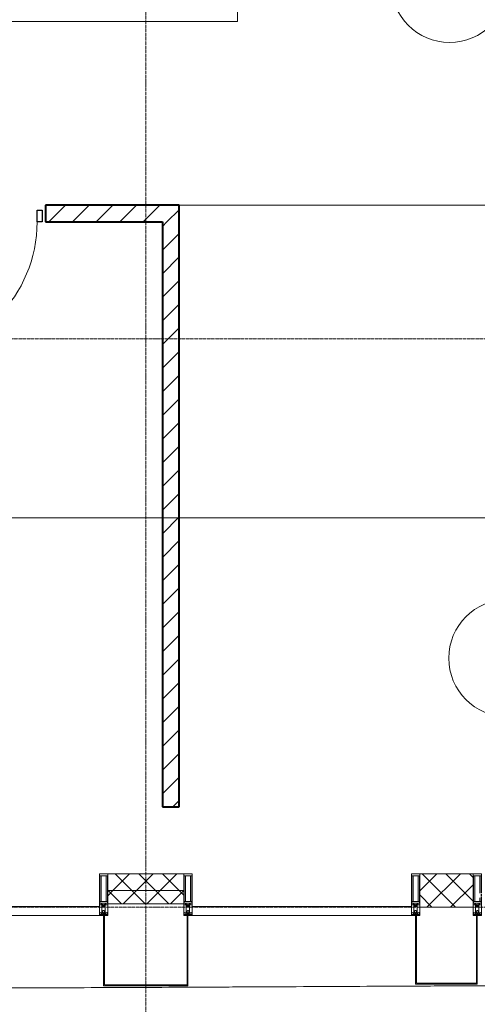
# Model space of a CAD drawing. Header units: millimetres. Extents: x 5617 to 107604, y 7718 to 206326.
# Tile 50 of 65: x 56237 to 58976, y 14819 to 20710. Entities that reach past the tile are written whole.
import ezdxf

# ---------------------------------------------------------------- set-up
doc = ezdxf.new("R2010")
doc.units = ezdxf.units.MM
doc.linetypes.add('ADSK_Линия сетки', pattern=[25, 20, -2.5, 0, -2.5])
doc.linetypes.add('Линия сетки', pattern=[25, 20, -2.5, 0, -2.5])
for name, color, linetype, lineweight in [('Двери', 7, 'Continuous', 18), ('Импосты витража', 7, 'Continuous', 18), ('Колонны', 7, 'Continuous', 18), ('Марки помещений', 7, 'Continuous', 20), ('Оси', 7, 'Continuous', 9), ('Панели витража', 7, 'Continuous', 18), ('Перекрытия', 7, 'Continuous', 18), ('Стены', 7, 'Continuous', 18), ('Стены разрез', 7, 'Continuous', 40), ('Стены штриховка', 7, 'Continuous', 40), ('Форма', 7, 'Continuous', 18), ('Элементы узлов', 7, 'Continuous', 18)]:
    doc.layers.add(name, color=color, linetype=linetype, lineweight=lineweight)
pattern_1 = [(45, (0, 0), (-70.71068, 70.71068), [])]
pattern_2 = [(45, (0, 0), (-70.71068, 70.71068), []), (135, (0, 0), (-70.71068, -70.71068), [])]

# ---------------------------------------------------------------- blocks, each defined once
blk = doc.blocks.new('A_DOR_Door - Вн_3_Одинарная_900x2100-2977806-МКСС_К4_L17_58_200_')
at = {"layer": 'Двери', "color": 253, "lineweight": 30, "true_color": 0xaaaaaa}
for p, q in [((-430, 20), (-400, 20)), ((-430, -50), (-430, 20)), ((-400, 20), (-400, -50)), ((400, -50), (400, 20)), ((400, 20), (430, 20)), ((430, 20), (430, -50)), ((-400, -50), (-430, -50)), ((-400, -50), (-400, -850)), ((-360, -50), (-400, -50)), ((-400, -50), (-400, -850)), ((-360, -850), (-360, -50)), ((430, -50), (400, -50)), ((-400, -850), (-360, -850))]:
    blk.add_line(p, q, dxfattribs=at)
at = {"layer": 'Двери', "color": 254, "lineweight": 9, "true_color": 0xd4d4d4}
blk.add_arc((-400, -50), 800, 270, 0, dxfattribs=at)
blk = doc.blocks.new('135_SLK_K4_AR_rvt-1-МКСС_К4_L17_58_200_')
at = {"layer": 'Стены разрез', "lineweight": 9, "true_color": 0xaaaaaa}
h = blk.add_hatch(dxfattribs=at)
h.set_pattern_fill('FP_3', color=253, style=0, pattern_type=2)
h.set_pattern_definition(pattern_1)
h.paths.add_polyline_path([(129650, 19500), (129750, 19500), (129750, 19600), (128950, 19600), (128950, 19500)])
h.paths.add_polyline_path([(127950, 19500), (128050, 19500), (128050, 19600), (127950, 19600)])
h = blk.add_hatch(dxfattribs=at)
h.set_pattern_fill('FP_3', color=253, style=0, pattern_type=2)
h.set_pattern_definition(pattern_1)
h.paths.add_polyline_path([(129750, 16000), (129750, 19500), (129650, 19500), (129650, 16000)])
at = {"layer": 'Перекрытия', "color": 253, "true_color": 0xaaaaaa}
for p, q in [((130100, 22200), (130100, 20700)), ((130100, 20700), (127950, 20700))]:
    blk.add_line(p, q, dxfattribs=at)
at = {"layer": 'Стены', "color": 253, "true_color": 0xaaaaaa}
for p, q in [((129750, 19600.4), (131700, 19600.4)), ((131700, 19599.6), (129750, 19599.6))]:
    blk.add_line(p, q, dxfattribs=at)
at = {"layer": 'Стены разрез', "color": 253, "true_color": 0xaaaaaa}
for p, q in [((129750, 19600), (128950, 19600)), ((128950, 19600), (128950, 19500)), ((129750, 19500), (129750, 19600)), ((128950, 19500), (129650, 19500)), ((129650, 19500), (129650, 16000)), ((129750, 16000), (129750, 19500)), ((129650, 16000), (129750, 16000))]:
    blk.add_line(p, q, dxfattribs=at)
at = {"layer": 'Двери', "color": 253, "lineweight": 18, "true_color": 0xaaaaaa}
blk.add_blockref('A_DOR_Door - Вн_3_Одинарная_900x2100-2977806-МКСС_К4_L17_58_200_', (128500, 19550), dxfattribs=at)
blk = doc.blocks.new('System Panel - A_PAN_Glass-7508020-МКСС_К4_L17_58_200_')
at = {"layer": 'Панели витража', "color": 253, "lineweight": 5, "true_color": 0xaaaaaa}
for p, q in [((656.25, 55), (-656.25, 55)), ((-656.25, 55), (-656.25, 0)), ((-656.25, 0), (656.25, 0)), ((656.25, 0), (656.25, 55))]:
    blk.add_line(p, q, dxfattribs=at)
blk = doc.blocks.new('Rectangular Mullion - 50Wx250H-2623690-МКСС_К4_L17_58_200_')
at = {"layer": 'Элементы узлов', "color": 253, "lineweight": 5, "true_color": 0xaaaaaa}
for p, q in [((-25, 65.2), (-25, 250)), ((-25, 250), (0, 250)), ((-23, 237.3), (0, 237.3)), ((-23, 237.3), (-23, 73.6)), ((-14.9, 84), (-14.9, 237.3)), ((25, 250), (0, 250)), ((23, 237.3), (0, 237.3)), ((14.9, 84), (14.9, 237.3)), ((23, 237.3), (23, 73.6)), ((25, 65.2), (25, 250)), ((-14, 65.2), (-25, 65.2)), ((0, 84), (-23, 84)), ((-0.5, 73.6), (-23, 73.6)), ((-14, 71.3), (-14, 65.2)), ((-10, 71.3), (-14, 71.3)), ((-10, 53), (-10, 71.3)), ((-7, 65.2), (-5.9, 67.3)), ((-7, 65.2), (-7, 54.7)), ((-4.1, 67.3), (-5.9, 67.3)), ((-4.1, 67.3), (-2.9, 65.1)), ((-2.9, 65.1), (-2.9, 54.6)), ((0, 84), (23, 84)), ((0.5, 73.6), (23, 73.6)), ((4.1, 67.3), (2.9, 65.1)), ((2.9, 65.1), (2.9, 54.6)), ((4.1, 67.3), (5.9, 67.3)), ((7, 65.2), (5.9, 67.3)), ((7, 65.2), (7, 54.7)), ((10, 71.3), (14, 71.3)), ((10, 53), (10, 71.3)), ((14, 71.3), (14, 65.2)), ((14, 65.2), (25, 65.2)), ((-23.8, 14.6), (-25, 14.2)), ((-25, 0), (-25, 14.2)), ((-22.3, 17), (-23.8, 17)), ((-23.8, 17), (-23.8, 14.6)), ((-22.5, 10.6), (-23.8, 14.6)), ((-22.5, 10.6), (-23.7, 9.9)), ((-23.7, 1.3), (-23.7, 9.9)), ((-23.7, 1.3), (-11.8, 1.3)), ((-23.2, 10.2), (-22.5, 8)), ((-22.5, 8), (-22.5, 4.5)), ((-21.3, 4.5), (-22.5, 4.5)), ((-22.3, 17), (-22.3, 16)), ((-22.3, 16), (-21.3, 16)), ((-19, 17.6), (-21.3, 16)), ((-21.3, 4.5), (-21.3, 6.5)), ((-21.3, 6.5), (-14.2, 6.5)), ((-18.4, 16.6), (-19, 17.6)), ((-7.4, 16.6), (-18.4, 16.6)), ((-14.2, 6.5), (-14.2, 4.5)), ((-13.2, 4.5), (-14.2, 4.5)), ((-13.2, 4.5), (-12.2, 7.2)), ((-12.7, 7.6), (-11.3, 11.4)), ((-12.7, 7.6), (-11.8, 6.9)), ((-12.2, 9), (-12.2, 14.8)), ((-12.2, 14.8), (0, 14.8)), ((-11.8, 1.3), (-11.8, 6.9)), ((-10.5, 11.2), (-11.3, 11.4)), ((-10.5, 1.5), (-10.5, 11.2)), ((-4.8, 1.5), (-10.5, 1.5)), ((-8.7, 53), (-10, 53)), ((-10, 53), (-10, 17)), ((-10, 17), (-7.5, 17)), ((-8.7, 53), (-7, 54.7)), ((-8.5, 23), (-1.5, 30)), ((-8.5, 18.5), (-8.5, 23)), ((-7.5, 18.5), (-8.5, 18.5)), ((-7.5, 17), (-7.5, 18.5)), ((-7.4, 18), (-7.4, 16.6)), ((-2.6, 18), (-7.4, 18)), ((0, 8), (-4.8, 8)), ((-4.8, 1.5), (-4.8, 8)), ((-1.3, 53), (-2.9, 54.6)), ((-2.6, 18), (-2.6, 16.8)), ((-2.6, 16.8), (0, 16.8)), ((-1.5, 30), (0, 30)), ((0, 53), (-1.3, 53)), ((0, 53), (1.3, 53)), ((1.5, 30), (0, 30)), ((2.6, 16.8), (0, 16.8)), ((0, 14.8), (0, 16.8)), ((0, 14.8), (0, 16.8)), ((12.2, 14.8), (0, 14.8)), ((0, 0), (0, 8)), ((0, 8), (4.8, 8)), ((0, 0), (0, 8)), ((1.3, 53), (2.9, 54.6)), ((8.5, 23), (1.5, 30)), ((2.6, 18), (2.6, 16.8)), ((2.6, 18), (7.4, 18)), ((4.8, 1.5), (4.8, 8)), ((4.8, 1.5), (10.5, 1.5)), ((8.7, 53), (7, 54.7)), ((7.4, 18), (7.4, 16.6)), ((7.4, 16.6), (18.4, 16.6)), ((7.5, 18.5), (8.5, 18.5)), ((7.5, 17), (7.5, 18.5)), ((10, 17), (7.5, 17)), ((8.5, 18.5), (8.5, 23)), ((8.7, 53), (10, 53)), ((10, 53), (10, 17)), ((10.5, 11.2), (11.3, 11.4)), ((10.5, 1.5), (10.5, 11.2)), ((12.7, 7.6), (11.3, 11.4)), ((12.7, 7.6), (11.8, 6.9)), ((11.8, 1.3), (11.8, 6.9)), ((23.7, 1.3), (11.8, 1.3)), ((12.2, 9), (12.2, 14.8)), ((13.2, 4.5), (12.2, 7.2)), ((13.2, 4.5), (14.2, 4.5)), ((21.3, 6.5), (14.2, 6.5)), ((14.2, 6.5), (14.2, 4.5)), ((18.4, 16.6), (19, 17.6)), ((19, 17.6), (21.3, 16)), ((22.3, 16), (21.3, 16)), ((21.3, 4.5), (21.3, 6.5)), ((21.3, 4.5), (22.5, 4.5)), ((22.3, 17), (22.3, 16)), ((22.3, 17), (23.8, 17)), ((22.5, 10.6), (23.8, 14.6)), ((22.5, 10.6), (23.7, 9.9)), ((23.2, 10.2), (22.5, 8)), ((22.5, 8), (22.5, 4.5)), ((23.7, 1.3), (23.7, 9.9)), ((23.8, 17), (23.8, 14.6)), ((23.8, 14.6), (25, 14.2)), ((25, 0), (25, 14.2)), ((-25, 0), (0, 0)), ((25, 0), (0, 0))]:
    blk.add_line(p, q, dxfattribs=at)
for centre, start, end in [((-0.5, 73.1), 360, 90), ((0.5, 73.1), 90, 180)]:
    blk.add_arc(centre, 0.5, start, end, dxfattribs=at)
blk = doc.blocks.new('Rectangular Mullion - R_StandardFrame_50Wx250H-V45-МКСС_К4_L17_58_200_')
at = {"layer": 'Импосты витража', "color": 253, "lineweight": 5, "true_color": 0xaaaaaa}
for p, q in [((-25, -250), (-25, 0)), ((-25, 0), (0, 0)), ((5, 0), (25, 0)), ((25, 0), (25, -250)), ((25, -250), (-25, -250))]:
    blk.add_line(p, q, dxfattribs=at)
blk = doc.blocks.new('Rectangular Mullion - R_StandardFrame_50Wx250H-7505731-МКСС_К4_L17_58_200_')
at = {"layer": 'Импосты витража', "color": 253, "lineweight": 5, "true_color": 0xaaaaaa}
for p, q in [((-25, -250), (-25, 0)), ((-25, 0), (-5, 0)), ((0, 0), (25, 0)), ((25, 0), (25, -250)), ((25, -250), (-25, -250))]:
    blk.add_line(p, q, dxfattribs=at)
blk = doc.blocks.new('Rectangular Mullion - 50Wx250H-V48-МКСС_К4_L17_58_200_')
at = {"layer": 'Элементы узлов', "color": 253, "lineweight": 5, "true_color": 0xaaaaaa}
for p, q in [((-25, 65.2), (-25, 250)), ((-25, 250), (0, 250)), ((-23, 237.3), (0, 237.3)), ((-23, 237.3), (-23, 73.6)), ((-14.9, 84), (-14.9, 237.3)), ((25, 250), (0, 250)), ((23, 237.3), (0, 237.3)), ((14.9, 135.1), (14.9, 237.3)), ((23, 237.3), (23, 135.1)), ((25, 135.1), (25, 250)), ((23, 128.4), (23, 113.4)), ((25, 113.4), (25, 128.4)), ((-14, 65.2), (-25, 65.2)), ((0, 84), (-23, 84)), ((-0.5, 73.6), (-23, 73.6)), ((-14, 71.3), (-14, 65.2)), ((-10, 71.3), (-14, 71.3)), ((-10, 53), (-10, 71.3)), ((-7, 65.2), (-5.9, 67.3)), ((-7, 65.2), (-7, 54.7)), ((-4.1, 67.3), (-5.9, 67.3)), ((-4.1, 67.3), (-2.9, 65.1)), ((-2.9, 65.1), (-2.9, 54.6)), ((0, 84), (23, 84)), ((0.5, 73.6), (23, 73.6)), ((4.1, 67.3), (2.9, 65.1)), ((2.9, 65.1), (2.9, 54.6)), ((4.1, 67.3), (5.9, 67.3)), ((7, 65.2), (5.9, 67.3)), ((7, 65.2), (7, 54.7)), ((10, 71.3), (14, 71.3)), ((10, 53), (10, 71.3)), ((14, 71.3), (14, 65.2)), ((14, 65.2), (25, 65.2)), ((14.9, 84), (14.9, 106.6)), ((23, 110.1), (23, 73.6)), ((25, 65.2), (25, 110.1)), ((-23.8, 14.6), (-25, 14.2)), ((-25, 0), (-25, 14.2)), ((-22.3, 17), (-23.8, 17)), ((-23.8, 17), (-23.8, 14.6)), ((-22.5, 10.6), (-23.8, 14.6)), ((-22.5, 10.6), (-23.7, 9.9)), ((-23.7, 1.3), (-23.7, 9.9)), ((-23.7, 1.3), (-11.8, 1.3)), ((-23.2, 10.2), (-22.5, 8)), ((-22.5, 8), (-22.5, 4.5)), ((-21.3, 4.5), (-22.5, 4.5)), ((-22.3, 17), (-22.3, 16)), ((-22.3, 16), (-21.3, 16)), ((-19, 17.6), (-21.3, 16)), ((-21.3, 4.5), (-21.3, 6.5)), ((-21.3, 6.5), (-14.2, 6.5)), ((-18.4, 16.6), (-19, 17.6)), ((-7.4, 16.6), (-18.4, 16.6)), ((-14.2, 6.5), (-14.2, 4.5)), ((-13.2, 4.5), (-14.2, 4.5)), ((-13.2, 4.5), (-12.2, 7.2)), ((-12.7, 7.6), (-11.3, 11.4)), ((-12.7, 7.6), (-11.8, 6.9)), ((-12.2, 9), (-12.2, 14.8)), ((-12.2, 14.8), (0, 14.8)), ((-11.8, 1.3), (-11.8, 6.9)), ((-10.5, 11.2), (-11.3, 11.4)), ((-10.5, 1.5), (-10.5, 11.2)), ((-4.8, 1.5), (-10.5, 1.5)), ((-8.7, 53), (-10, 53)), ((-10, 53), (-10, 17)), ((-10, 17), (-7.5, 17)), ((-8.7, 53), (-7, 54.7)), ((-8.5, 23), (-1.5, 30)), ((-8.5, 18.5), (-8.5, 23)), ((-7.5, 18.5), (-8.5, 18.5)), ((-7.5, 17), (-7.5, 18.5)), ((-7.4, 18), (-7.4, 16.6)), ((-2.6, 18), (-7.4, 18)), ((0, 8), (-4.8, 8)), ((-4.8, 1.5), (-4.8, 8)), ((-1.3, 53), (-2.9, 54.6)), ((-2.6, 18), (-2.6, 16.8)), ((-2.6, 16.8), (0, 16.8)), ((-1.5, 30), (0, 30)), ((0, 53), (-1.3, 53)), ((0, 53), (1.3, 53)), ((1.5, 30), (0, 30)), ((2.6, 16.8), (0, 16.8)), ((0, 14.8), (0, 16.8)), ((0, 14.8), (0, 16.8)), ((12.2, 14.8), (0, 14.8)), ((0, 0), (0, 8)), ((0, 8), (4.8, 8)), ((0, 0), (0, 8)), ((1.3, 53), (2.9, 54.6)), ((8.5, 23), (1.5, 30)), ((2.6, 18), (2.6, 16.8)), ((2.6, 18), (7.4, 18)), ((4.8, 1.5), (4.8, 8)), ((4.8, 1.5), (10.5, 1.5)), ((8.7, 53), (7, 54.7)), ((7.4, 18), (7.4, 16.6)), ((7.4, 16.6), (18.4, 16.6)), ((7.5, 18.5), (8.5, 18.5)), ((7.5, 17), (7.5, 18.5)), ((10, 17), (7.5, 17)), ((8.5, 18.5), (8.5, 23)), ((8.7, 53), (10, 53)), ((10, 53), (10, 17)), ((10.5, 11.2), (11.3, 11.4)), ((10.5, 1.5), (10.5, 11.2)), ((12.7, 7.6), (11.3, 11.4)), ((12.7, 7.6), (11.8, 6.9)), ((11.8, 1.3), (11.8, 6.9)), ((23.7, 1.3), (11.8, 1.3)), ((12.2, 9), (12.2, 14.8)), ((13.2, 4.5), (12.2, 7.2)), ((13.2, 4.5), (14.2, 4.5)), ((21.3, 6.5), (14.2, 6.5)), ((14.2, 6.5), (14.2, 4.5)), ((18.4, 16.6), (19, 17.6)), ((19, 17.6), (21.3, 16)), ((22.3, 16), (21.3, 16)), ((21.3, 4.5), (21.3, 6.5)), ((21.3, 4.5), (22.5, 4.5)), ((22.3, 17), (22.3, 16)), ((22.3, 17), (23.8, 17)), ((22.5, 10.6), (23.8, 14.6)), ((22.5, 10.6), (23.7, 9.9)), ((23.2, 10.2), (22.5, 8)), ((22.5, 8), (22.5, 4.5)), ((23.7, 1.3), (23.7, 9.9)), ((23.8, 17), (23.8, 14.6)), ((23.8, 14.6), (25, 14.2)), ((25, 0), (25, 14.2)), ((-25, 0), (0, 0)), ((25, 0), (0, 0))]:
    blk.add_line(p, q, dxfattribs=at)
for centre, start, end in [((-0.5, 73.1), 360, 90), ((0.5, 73.1), 90, 180)]:
    blk.add_arc(centre, 0.5, start, end, dxfattribs=at)
blk = doc.blocks.new('Rectangular Mullion - R_StandardFrame_50Wx250H-V49-МКСС_К4_L17_58_200_')
at = {"layer": 'Импосты витража', "color": 253, "lineweight": 5, "true_color": 0xaaaaaa}
for p, q in [((-25, -250), (-25, 0)), ((-25, 0), (-5, 0)), ((0, 0), (25, 0)), ((25, 0), (25, -110.1)), ((25, -113.4), (25, -128.4)), ((25, -135.1), (25, -250)), ((25, -250), (-25, -250))]:
    blk.add_line(p, q, dxfattribs=at)
blk = doc.blocks.new('A_SLK_PAN_Type1 - Прямой тип панели-6537740-МКСС_К4_L17_58_200_')
at = {"layer": 'Колонны', "lineweight": 5}
for p, q in [((-252.5, 420), (252.5, 420)), ((-252.5, 0), (-252.5, 420)), ((-247.5, 415), (-247.5, 0)), ((247.5, 415), (-247.5, 415)), ((247.5, 0), (247.5, 415)), ((252.5, 420), (252.5, 0)), ((-247.5, 0), (-252.5, 0)), ((252.5, 0), (247.5, 0))]:
    blk.add_line(p, q, dxfattribs=at)
blk = doc.blocks.new('A_SLK_PAN_Type1 - Прямой тип панели-6537741-МКСС_К4_L17_58_200_')
at = {"layer": 'Колонны', "lineweight": 5}
for p, q in [((-185, 410), (185, 410)), ((-185, 0), (-185, 410)), ((-180, 405), (-180, 0)), ((180, 405), (-180, 405)), ((180, 0), (180, 405)), ((185, 410), (185, 0)), ((-180, 0), (-185, 0)), ((185, 0), (180, 0))]:
    blk.add_line(p, q, dxfattribs=at)
blk = doc.blocks.new('135_SLK_K4_AR_FCD_rvt-1-МКСС_К4_L17_58_200_')
at = {"layer": 'Стены разрез', "lineweight": 5, "true_color": 0xaaaaaa}
h = blk.add_hatch(dxfattribs=at)
h.set_pattern_fill('FP_4', color=253, style=0, pattern_type=2)
h.set_pattern_definition(pattern_2)
h.paths.add_polyline_path([(129777.5, 15500), (129777.5, 15600), (129322.5, 15600), (129322.5, 15500)])
h = blk.add_hatch(dxfattribs=at)
h.set_pattern_fill('FP_4', color=253, style=0, pattern_type=2)
h.set_pattern_definition(pattern_2)
h.paths.add_polyline_path([(131510, 15400), (131510, 15600), (131190, 15600), (131190, 15400), (131391.3, 15400)])
h = blk.add_hatch(dxfattribs=at)
h.set_pattern_fill('FP_4', color=253, style=0, pattern_type=2)
h.set_pattern_definition(pattern_2)
h.paths.add_polyline_path([(129777.5, 15420), (129777.5, 15500), (129322.5, 15500), (129322.5, 15420)])
at = {"layer": 'Стены разрез', "color": 253, "lineweight": 9, "true_color": 0xaaaaaa}
for p, q in [((129777.5, 15600), (129322.5, 15600)), ((129322.5, 15600), (129322.5, 15420)), ((129777.5, 15420), (129777.5, 15600)), ((131510, 15600), (131190, 15600)), ((131190, 15600), (131190, 15400)), ((131510, 15400), (131510, 15600)), ((129322.5, 15420), (129777.5, 15420)), ((131190, 15400), (131510, 15400))]:
    blk.add_line(p, q, dxfattribs=at)
at = {"layer": 'Стены штриховка', "color": 253, "lineweight": 9, "true_color": 0xaaaaaa}
blk.add_line((129777.5, 15500), (129322.5, 15500), dxfattribs=at)
at = {"layer": 'Форма', "color": 253, "lineweight": 9, "true_color": 0xaaaaaa}
blk.add_line((136800, 17730), (102941.4, 17730), dxfattribs=at)
blk.add_open_spline([(127935, 14914.1), (127955.3, 14914.2), (128088.5, 14914.6), (128278.1, 14915.2), (128503.8, 14916.1), (128673.3, 14916.7), (128842.8, 14917.4), (129068.5, 14918.3), (129350.5, 14919.5), (129632.5, 14920.7), (129858.3, 14921.8), (130027.8, 14922.6), (130197.2, 14923.4), (130423, 14924.5), (130704.9, 14925.9), (130986.9, 14927.4), (131212.7, 14928.5), (131382.2, 14929.4), (131551.7, 14930.3), (131721, 14931.2), (131890.2, 14932.1), (132059.3, 14933), (132228.4, 14933.9), (132397.6, 14934.8), (132567, 14935.7), (132736.7, 14936.6), (132906.2, 14937.5), (133075.5, 14938.4), (133244.6, 14939.3), (133413.6, 14940.1), (133582.7, 14941), (133751.9, 14941.8), (133893.1, 14942.5), (134006.2, 14943), (134091.1, 14943.4), (134176, 14943.8), (134289, 14944.3), (134430, 14944.9), (134599, 14945.6), (134767.9, 14946.3), (134936.9, 14947), (135106, 14947.6), (135275.5, 14948.2), (135445.5, 14948.7), (135615.8, 14949.2), (135842.6, 14949.8), (136125.8, 14950.4), (136464.2, 14950.9), (136688.4, 14951), (136800, 14951)], degree=3, knots=[-0.2618038, -0.2618038, -0.2618038, -0.2618038, -0.26, -0.25, -0.245, -0.24, -0.235, -0.23, -0.22, -0.21, -0.205, -0.2, -0.195, -0.19, -0.18, -0.17, -0.165, -0.16, -0.155, -0.15, -0.145, -0.14, -0.135, -0.13, -0.125, -0.12, -0.115, -0.11, -0.105, -0.1, -0.095, -0.09, -0.085, -0.0825, -0.08, -0.0775, -0.075, -0.07, -0.065, -0.06, -0.055, -0.05, -0.045, -0.04, -0.035, -0.03, -0.02, -0.01, 0, 0, 0, 0], dxfattribs=at)
at = {"layer": 'Импосты витража', "color": 253, "lineweight": 5, "true_color": 0xaaaaaa}
for name, p in [('Rectangular Mullion - 50Wx250H-2623690-МКСС_К4_L17_58_200_', (129297.5, 15350)), ('Rectangular Mullion - 50Wx250H-2623690-МКСС_К4_L17_58_200_', (129802.5, 15350)), ('Rectangular Mullion - 50Wx250H-2623690-МКСС_К4_L17_58_200_', (131165, 15350)), ('Rectangular Mullion - 50Wx250H-V48-МКСС_К4_L17_58_200_', (131535, 15350))]:
    blk.add_blockref(name, p, dxfattribs=at)
at = {"layer": 'Импосты витража', "color": 253, "lineweight": 5, "true_color": 0xaaaaaa, "extrusion": (0, 0, -1), "rotation": 180}
for name, p in [('Rectangular Mullion - R_StandardFrame_50Wx250H-V45-МКСС_К4_L17_58_200_', (-129297.5, 15350)), ('Rectangular Mullion - R_StandardFrame_50Wx250H-7505731-МКСС_К4_L17_58_200_', (-129802.5, 15350)), ('Rectangular Mullion - R_StandardFrame_50Wx250H-V45-МКСС_К4_L17_58_200_', (-131165, 15350)), ('Rectangular Mullion - R_StandardFrame_50Wx250H-V49-МКСС_К4_L17_58_200_', (-131535, 15350))]:
    blk.add_blockref(name, p, dxfattribs=at)
at = {"layer": 'Колонны', "color": 253, "lineweight": 5, "true_color": 0xaaaaaa, "rotation": 180}
for name, p in [('A_SLK_PAN_Type1 - Прямой тип панели-6537740-МКСС_К4_L17_58_200_', (129550, 15350)), ('A_SLK_PAN_Type1 - Прямой тип панели-6537741-МКСС_К4_L17_58_200_', (131350, 15350))]:
    blk.add_blockref(name, p, dxfattribs=at)
at = {"layer": 'Панели витража', "color": 253, "lineweight": 5, "true_color": 0xaaaaaa}
for p in [(128616.3, 15350), (130483.8, 15350)]:
    blk.add_blockref('System Panel - A_PAN_Glass-7508020-МКСС_К4_L17_58_200_', p, dxfattribs=at)
blk = doc.blocks.new('050_Марка_Помещение - Номер-620969-МКСС_К4_L17_58_200_')
at = {"layer": 'Марки помещений'}
blk.add_circle((0, 0), 3.5, dxfattribs=at)

msp = doc.modelspace()

# ---------------------------------------------------------------- linework, layer by layer
at = {"layer": 'Оси', "linetype": 'Линия сетки'}
msp.add_line((56991.3, 12025.7), (56991.3, 33150), dxfattribs=at)
at = {"layer": 'Оси', "linetype": 'ADSK_Линия сетки'}
for p, q in [((64356.3, 18800), (24852.5, 18800)), ((64356.3, 15400), (24852.5, 15400))]:
    msp.add_line(p, q, dxfattribs=at)

# ---------------------------------------------------------------- block references
at = {"lineweight": 5}
for name in ['135_SLK_K4_AR_FCD_rvt-1-МКСС_К4_L17_58_200_', '135_SLK_K4_AR_rvt-1-МКСС_К4_L17_58_200_']:
    msp.add_blockref(name, (-72558.7, 0), dxfattribs=at)
at = {"layer": 'Марки помещений', "xscale": 99.99999999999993, "yscale": 99.99999999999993, "zscale": 99.99999999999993}
for p in [(58810.2, 20924), (59155, 16890.1)]:
    msp.add_blockref('050_Марка_Помещение - Номер-620969-МКСС_К4_L17_58_200_', p, dxfattribs=at)

doc.saveas('drawing.dxf')
